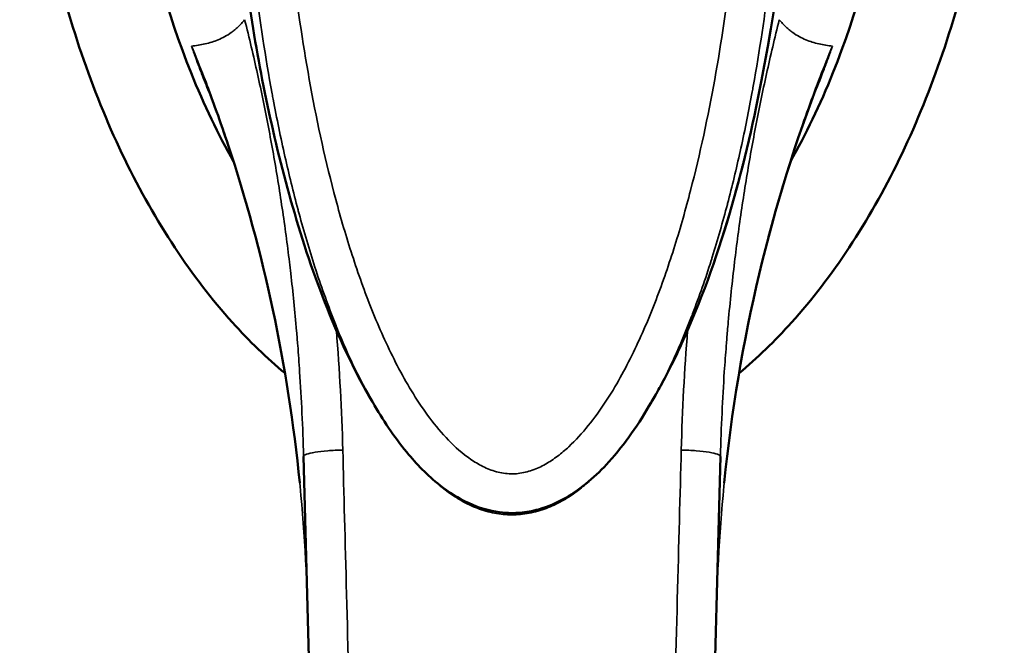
# Model space of a CAD drawing. Header units: inches. Extents: x 1 to 203, y 4 to 128.
# Tile 16 of 66: x 56.01 to 57.99, y 76.12 to 77.38. Entities that reach past the tile are written whole.
import ezdxf

# ---------------------------------------------------------------- set-up
doc = ezdxf.new("R2010")
doc.units = ezdxf.units.IN
doc.header["$LTSCALE"] = 6
doc.header["$MEASUREMENT"] = 0
doc.layers.add('Visible (ANSI)', color=7, linetype='Continuous', lineweight=50)
doc.layers.add('Visible Narrow (ANSI)', color=7, linetype='Continuous', lineweight=35)

msp = doc.modelspace()

# ---------------------------------------------------------------- linework, layer by layer
at = {"layer": 'Visible (ANSI)'}
for p, q in [((56.574, 76.6415), (56.574, 76.6415)), ((57.4229, 76.6415), (57.4229, 76.6415)), ((56.58, 76.4997), (56.6647, 73.2661))]:
    msp.add_line(p, q, dxfattribs=at)
for points, knots in [([(56.3536, 79.2522), (56.2784, 79.1478), (56.148, 78.9024), (56.03, 78.4575), (56.0004, 77.9764), (56.062, 77.5033), (56.2092, 77.0812), (56.3856, 76.8137), (56.5063, 76.697), (56.5428, 76.6665)], [-8.710474, -8.710474, -8.710474, -8.710474, -8.407062, -8.103651, -7.80024, -7.496829, -7.193418, -6.890007, -6.764514, -6.764514, -6.764514, -6.764514]), ([(57.4541, 76.6665), (57.4906, 76.697), (57.6112, 76.8137), (57.7877, 77.0812), (57.9348, 77.5033), (57.9964, 77.9764), (57.9669, 78.4575), (57.8489, 78.9024), (57.7184, 79.1478), (57.6432, 79.2522)], [-5.801857, -5.801857, -5.801857, -5.801857, -5.676363, -5.372952, -5.069541, -4.76613, -4.462719, -4.159308, -3.855897, -3.855897, -3.855897, -3.855897]), ([(56.4396, 77.0916), (56.4088, 77.1457), (56.3802, 77.2052), (56.2588, 77.5074), (56.2075, 77.7951), (56.2134, 78.2699), (56.2355, 78.4813), (56.3536, 78.8794), (56.4162, 78.9923), (56.4438, 79.0406)], [0.89752, 0.89752, 0.89752, 0.89752, 1.132262, 1.132262, 1.993995, 1.993995, 2.509347, 2.509347, 2.945789, 2.945789, 2.945789, 2.945789]), ([(57.553, 79.0406), (57.5807, 78.9923), (57.6433, 78.8794), (57.7613, 78.4813), (57.7835, 78.2699), (57.7894, 77.7951), (57.738, 77.5074), (57.6167, 77.2052), (57.588, 77.1457), (57.5573, 77.0916)], [0.000049, 0.000049, 0.000049, 0.000049, 0.423801, 0.423801, 0.924167, 0.924167, 1.760841, 1.760841, 1.988758, 1.988758, 1.988758, 1.988758]), ([(56.7103, 76.623), (56.6741, 76.686), (56.644, 76.7532), (56.5922, 76.8883), (56.5703, 76.9568), (56.5137, 77.1608), (56.4866, 77.2983), (56.4211, 77.756), (56.4138, 78.081), (56.446, 78.3957)], [0.000601, 0.000601, 0.000601, 0.000601, 0.561125, 0.561125, 1.114937, 1.114937, 2.198239, 2.198239, 4.71739, 4.71739, 4.71739, 4.71739]), ([(57.5508, 78.3957), (57.5892, 78.021), (57.5731, 77.6306), (57.4636, 77.0726), (57.4154, 76.893), (57.3259, 76.6971), (57.312, 76.669), (57.2941, 76.6362), (57.2912, 76.6311), (57.2877, 76.6249), (57.2871, 76.6239), (57.2865, 76.6228), (57.2865, 76.6228), (57.2864, 76.6228), (57.2864, 76.6228), (57.2864, 76.6228), (57.2864, 76.6228), (57.2864, 76.6228)], [0, 0, 0, 0, 2.999517, 2.999517, 4.415056, 4.415056, 4.656374, 4.656374, 4.701597, 4.701597, 4.710869, 4.710869, 4.711014, 4.711014, 4.71105, 4.71105, 4.711061, 4.711061, 4.711061, 4.711061]), ([(56.5723, 76.4466), (56.5487, 76.6827), (56.4998, 76.9113), (56.4136, 77.1701), (56.3975, 77.2149), (56.3804, 77.2591)], [0.68035, 0.68035, 0.68035, 0.68035, 2.62953, 2.62953, 3.044379, 3.044379, 3.044379, 3.044379]), ([(57.278, 76.6081), (57.2535, 76.5657), (57.2257, 76.5247), (57.1675, 76.4607), (57.1387, 76.4352), (57.0891, 76.4067), (57.0708, 76.3986), (57.0395, 76.3898), (57.0268, 76.3875), (57.0086, 76.386), (57.0031, 76.3858), (56.9896, 76.3859), (56.9814, 76.3864), (56.9523, 76.3902), (56.9315, 76.3965), (56.8911, 76.415), (56.8714, 76.4277), (56.8288, 76.4614), (56.8068, 76.4841), (56.7614, 76.5394), (56.7389, 76.5732), (56.7188, 76.6082)], [0, 0, 0, 0, 0.373289, 0.373289, 0.659136, 0.659136, 0.809124, 0.809124, 0.907003, 0.907003, 0.948342, 0.948342, 1.01042, 1.01042, 1.172094, 1.172094, 1.348629, 1.348629, 1.586346, 1.586346, 1.893766, 1.893766, 1.893766, 1.893766]), ([(57.3321, 73.2661), (57.3461, 73.8014), (57.3603, 74.342), (57.3744, 74.8826), (57.3886, 75.4233), (57.4028, 75.964), (57.4168, 76.4997)], [0, 0, 0, 0, 0.5, 0.5, 0.5, 1, 1, 1, 1])]:
    msp.add_open_spline(points, degree=3, knots=knots, dxfattribs=at)
for points in [[(57.6165, 77.2591), (57.519, 77.0074), (57.453, 76.7321), (57.4245, 76.4464)], [(56.7183, 76.609), (56.7157, 76.6136), (56.713, 76.6182), (56.7104, 76.6228)], [(57.2864, 76.6228), (57.2838, 76.6182), (57.2811, 76.6136), (57.2785, 76.609)], [(56.7183, 76.609), (56.7185, 76.6088), (56.7186, 76.6085), (56.7188, 76.6082)], [(57.278, 76.6081), (57.2782, 76.6084), (57.2784, 76.6087), (57.2785, 76.609)]]:
    msp.add_open_spline(points, degree=3, dxfattribs=at)
at = {"layer": 'Visible Narrow (ANSI)'}
for p, q in [((56.6459, 76.7526), (56.6459, 76.7526)), ((57.351, 76.7527), (57.351, 76.7527))]:
    msp.add_line(p, q, dxfattribs=at)
for points, knots in [([(56.4462, 78.3965), (56.4456, 78.3912), (56.4451, 78.3858), (56.4445, 78.3803), (56.4443, 78.3776), (56.444, 78.3748), (56.4437, 78.3721), (56.4436, 78.3708), (56.4435, 78.3694), (56.4434, 78.368), (56.4432, 78.3665), (56.4431, 78.3649), (56.443, 78.3639), (56.4429, 78.3628), (56.4428, 78.3623), (56.4427, 78.3615), (56.4427, 78.3607), (56.4426, 78.3597), (56.4425, 78.3586), (56.4423, 78.3565), (56.4421, 78.3542), (56.4418, 78.3515), (56.4416, 78.3487), (56.4413, 78.3456), (56.441, 78.3423), (56.4409, 78.3406), (56.4407, 78.3389), (56.4406, 78.337), (56.4404, 78.335), (56.4402, 78.3328), (56.4401, 78.3311), (56.4399, 78.3294), (56.4398, 78.3283), (56.4397, 78.3271), (56.4396, 78.3258), (56.4395, 78.3244), (56.4394, 78.3231), (56.4392, 78.3203), (56.4389, 78.3177), (56.4387, 78.315), (56.4383, 78.3096), (56.4379, 78.3042), (56.4375, 78.2987), (56.4366, 78.2876), (56.4358, 78.2763), (56.4351, 78.2655), (56.4344, 78.2546), (56.4338, 78.2443), (56.4332, 78.2336), (56.4325, 78.2229), (56.432, 78.2119), (56.4314, 78.201), (56.4309, 78.19), (56.4304, 78.1791), (56.4299, 78.1677), (56.4295, 78.1563), (56.4291, 78.1445), (56.4287, 78.1337), (56.4284, 78.1229), (56.4281, 78.1131), (56.4279, 78.1029), (56.4276, 78.0927), (56.4274, 78.0821), (56.4273, 78.0714), (56.4269, 78.05), (56.4268, 78.0284), (56.4268, 78.0063), (56.4268, 77.9842), (56.427, 77.9616), (56.4274, 77.9384), (56.4276, 77.9268), (56.4279, 77.9151), (56.4282, 77.9035), (56.4283, 77.8976), (56.4285, 77.8918), (56.4287, 77.8857), (56.4288, 77.8797), (56.429, 77.8734), (56.4292, 77.8678), (56.4294, 77.8623), (56.4296, 77.8576), (56.4298, 77.8526), (56.43, 77.8476), (56.4302, 77.8424), (56.4304, 77.8372), (56.4308, 77.8267), (56.4313, 77.8162), (56.4318, 77.8056), (56.4329, 77.7844), (56.4342, 77.7625), (56.4356, 77.74), (56.4364, 77.7288), (56.4372, 77.7175), (56.438, 77.706), (56.4389, 77.6945), (56.4398, 77.6829), (56.4407, 77.6712), (56.4417, 77.6594), (56.4427, 77.6476), (56.4438, 77.6355), (56.4444, 77.6295), (56.445, 77.6234), (56.4455, 77.6174), (56.4458, 77.6144), (56.4461, 77.6114), (56.4464, 77.6082), (56.4467, 77.6051), (56.4471, 77.6017), (56.4473, 77.599), (56.4476, 77.5964), (56.4478, 77.5945), (56.448, 77.5924), (56.4482, 77.5903), (56.4485, 77.588), (56.4487, 77.5857), (56.4492, 77.581), (56.4497, 77.5765), (56.4502, 77.5718), (56.4512, 77.5625), (56.4522, 77.5527), (56.4534, 77.5427), (56.4545, 77.5327), (56.4558, 77.5224), (56.4571, 77.5118), (56.4584, 77.5012), (56.4598, 77.4902), (56.4612, 77.479), (56.4642, 77.4565), (56.4675, 77.4329), (56.4713, 77.408), (56.4731, 77.3955), (56.4751, 77.3827), (56.4772, 77.3698), (56.4782, 77.3634), (56.4793, 77.3569), (56.4804, 77.3501), (56.4816, 77.3433), (56.4828, 77.3361), (56.4839, 77.3299), (56.4849, 77.3237), (56.4859, 77.3185), (56.4868, 77.313), (56.4878, 77.3076), (56.4888, 77.3019), (56.4899, 77.2962), (56.4919, 77.2849), (56.494, 77.2737), (56.4962, 77.2626), (56.4983, 77.2514), (56.5006, 77.2401), (56.5028, 77.2291), (56.5051, 77.218), (56.5073, 77.2071), (56.5098, 77.1957), (56.5122, 77.1844), (56.5148, 77.1726), (56.5174, 77.1611), (56.52, 77.1496), (56.5226, 77.1384), (56.5252, 77.1273), (56.5279, 77.1162), (56.5306, 77.1051), (56.5333, 77.0943), (56.5346, 77.0889), (56.536, 77.0836), (56.5374, 77.0782), (56.5381, 77.0755), (56.5388, 77.0727), (56.5394, 77.0702), (56.5401, 77.0676), (56.5407, 77.0652), (56.5415, 77.0622), (56.5423, 77.0592), (56.5432, 77.0556), (56.5441, 77.0522), (56.5451, 77.0487), (56.5459, 77.0455), (56.5468, 77.0422), (56.5486, 77.0357), (56.5504, 77.0291), (56.5522, 77.0227), (56.5558, 77.0098), (56.5594, 76.9973), (56.5629, 76.9851), (56.5701, 76.9607), (56.5774, 76.9375), (56.5845, 76.9156), (56.5881, 76.9047), (56.5917, 76.894), (56.5953, 76.8837), (56.5988, 76.8734), (56.6023, 76.8635), (56.6059, 76.8538), (56.6094, 76.844), (56.6129, 76.8346), (56.6163, 76.8256), (56.618, 76.8211), (56.6197, 76.8167), (56.6215, 76.8122), (56.6223, 76.8099), (56.6232, 76.8076), (56.624, 76.8056), (56.6248, 76.8036), (56.6255, 76.8019), (56.6266, 76.7992), (56.6276, 76.7965), (56.6292, 76.7927), (56.6305, 76.7893), (56.6319, 76.7858), (56.6332, 76.7827), (56.6346, 76.7795), (56.6372, 76.7731), (56.6399, 76.7666), (56.6426, 76.7603), (56.648, 76.7476), (56.6534, 76.7354), (56.6588, 76.7236), (56.6642, 76.7117), (56.6697, 76.7002), (56.6752, 76.6891), (56.6807, 76.678), (56.6862, 76.6672), (56.6917, 76.6568), (56.6972, 76.6464), (56.7027, 76.6364), (56.7082, 76.6267), (56.7089, 76.6254), (56.7097, 76.6241), (56.7104, 76.6228)], [0, 0, 0, 0, 0.0039062, 0.0039062, 0.0039062, 0.0058594, 0.0058594, 0.0058594, 0.0068359, 0.0068359, 0.0068359, 0.0078125, 0.0078125, 0.0078125, 0.0087891, 0.0087891, 0.0087891, 0.0097656, 0.0097656, 0.0097656, 0.0117188, 0.0117188, 0.0117188, 0.0136719, 0.0136719, 0.0136719, 0.0146484, 0.0146484, 0.0146484, 0.015625, 0.015625, 0.015625, 0.0166016, 0.0166016, 0.0166016, 0.0175781, 0.0175781, 0.0175781, 0.0195312, 0.0195312, 0.0195312, 0.0234375, 0.0234375, 0.0234375, 0.03125, 0.03125, 0.03125, 0.0390625, 0.0390625, 0.0390625, 0.046875, 0.046875, 0.046875, 0.0546875, 0.0546875, 0.0546875, 0.0625, 0.0625, 0.0625, 0.0703125, 0.0703125, 0.0703125, 0.078125, 0.078125, 0.078125, 0.09375, 0.09375, 0.09375, 0.109375, 0.109375, 0.109375, 0.1171875, 0.1171875, 0.1171875, 0.1210938, 0.1210938, 0.1210938, 0.125, 0.125, 0.125, 0.1289062, 0.1289062, 0.1289062, 0.1328125, 0.1328125, 0.1328125, 0.140625, 0.140625, 0.140625, 0.15625, 0.15625, 0.15625, 0.1640625, 0.1640625, 0.1640625, 0.171875, 0.171875, 0.171875, 0.1796875, 0.1796875, 0.1796875, 0.1835938, 0.1835938, 0.1835938, 0.1855469, 0.1855469, 0.1855469, 0.1875, 0.1875, 0.1875, 0.1894531, 0.1894531, 0.1894531, 0.1914062, 0.1914062, 0.1914062, 0.1953125, 0.1953125, 0.1953125, 0.203125, 0.203125, 0.203125, 0.2109375, 0.2109375, 0.2109375, 0.21875, 0.21875, 0.21875, 0.234375, 0.234375, 0.234375, 0.2421875, 0.2421875, 0.2421875, 0.2460938, 0.2460938, 0.2460938, 0.25, 0.25, 0.25, 0.2539062, 0.2539062, 0.2539062, 0.2578125, 0.2578125, 0.2578125, 0.265625, 0.265625, 0.265625, 0.2734375, 0.2734375, 0.2734375, 0.28125, 0.28125, 0.28125, 0.2890625, 0.2890625, 0.2890625, 0.296875, 0.296875, 0.296875, 0.3046875, 0.3046875, 0.3046875, 0.3085938, 0.3085938, 0.3085938, 0.3105469, 0.3105469, 0.3105469, 0.3125, 0.3125, 0.3125, 0.3144531, 0.3144531, 0.3144531, 0.3164062, 0.3164062, 0.3164062, 0.3203125, 0.3203125, 0.3203125, 0.328125, 0.328125, 0.328125, 0.34375, 0.34375, 0.34375, 0.3515625, 0.3515625, 0.3515625, 0.359375, 0.359375, 0.359375, 0.3671875, 0.3671875, 0.3671875, 0.3710938, 0.3710938, 0.3710938, 0.3730469, 0.3730469, 0.3730469, 0.375, 0.375, 0.375, 0.3769531, 0.3769531, 0.3769531, 0.3789062, 0.3789062, 0.3789062, 0.3828125, 0.3828125, 0.3828125, 0.390625, 0.390625, 0.390625, 0.3984375, 0.3984375, 0.3984375, 0.40625, 0.40625, 0.40625, 0.4140625, 0.4140625, 0.4140625, 0.4151176, 0.4151176, 0.4151176, 0.4151176]), ([(57.2864, 76.6228), (57.2876, 76.6248), (57.2887, 76.6269), (57.2899, 76.6289), (57.2928, 76.6341), (57.2957, 76.6393), (57.2984, 76.6443), (57.3012, 76.6493), (57.3037, 76.6541), (57.3063, 76.659), (57.3115, 76.6689), (57.3168, 76.6792), (57.3222, 76.6902), (57.3249, 76.6957), (57.3276, 76.7014), (57.3301, 76.7067), (57.3326, 76.7119), (57.3348, 76.7166), (57.337, 76.7215), (57.3415, 76.7312), (57.346, 76.7414), (57.3506, 76.7518), (57.3551, 76.7622), (57.3596, 76.7729), (57.3641, 76.784), (57.3664, 76.7896), (57.3687, 76.7952), (57.3709, 76.8009), (57.372, 76.8037), (57.3731, 76.8065), (57.3743, 76.8095), (57.3755, 76.8125), (57.3767, 76.8157), (57.3777, 76.8182), (57.3786, 76.8207), (57.3793, 76.8225), (57.3801, 76.8245), (57.3809, 76.8266), (57.3817, 76.8288), (57.3826, 76.831), (57.3842, 76.8355), (57.3859, 76.8398), (57.3875, 76.8443), (57.3908, 76.8532), (57.3942, 76.8626), (57.3975, 76.8722), (57.4043, 76.8914), (57.4111, 76.9118), (57.418, 76.9334), (57.4215, 76.9443), (57.425, 76.9554), (57.4284, 76.9669), (57.4319, 76.9783), (57.4354, 76.9901), (57.4389, 77.0022), (57.4423, 77.0143), (57.4458, 77.0266), (57.4493, 77.0395), (57.451, 77.0459), (57.4527, 77.0524), (57.4544, 77.0588), (57.4553, 77.062), (57.4561, 77.0652), (57.457, 77.0687), (57.4579, 77.0721), (57.4589, 77.0759), (57.4596, 77.0786), (57.4603, 77.0814), (57.4607, 77.0832), (57.4613, 77.0853), (57.4618, 77.0874), (57.4624, 77.0898), (57.463, 77.0922), (57.4642, 77.097), (57.4654, 77.1017), (57.4666, 77.1066), (57.469, 77.1163), (57.4715, 77.1267), (57.474, 77.1377), (57.4766, 77.1486), (57.4792, 77.1602), (57.4819, 77.172), (57.4832, 77.178), (57.4845, 77.184), (57.4859, 77.1904), (57.4873, 77.1969), (57.4887, 77.2037), (57.49, 77.2097), (57.4912, 77.2156), (57.4923, 77.2207), (57.4934, 77.226), (57.4945, 77.2313), (57.4956, 77.2368), (57.4967, 77.2424), (57.4989, 77.2534), (57.501, 77.2642), (57.503, 77.2752), (57.5051, 77.2862), (57.5072, 77.2973), (57.5091, 77.3081), (57.5111, 77.319), (57.5129, 77.3295), (57.5149, 77.3411), (57.5168, 77.3528), (57.5189, 77.3656), (57.5209, 77.3778), (57.5228, 77.3901), (57.5247, 77.4018), (57.5264, 77.4135), (57.5299, 77.4368), (57.533, 77.4597), (57.5359, 77.4818), (57.5388, 77.5039), (57.5414, 77.5252), (57.5438, 77.5457), (57.5449, 77.556), (57.546, 77.566), (57.5471, 77.5761), (57.5476, 77.5811), (57.5482, 77.5861), (57.5487, 77.5908), (57.5491, 77.5955), (57.5496, 77.5999), (57.5501, 77.6053), (57.5506, 77.6107), (57.5513, 77.6172), (57.5519, 77.6234), (57.5524, 77.6295), (57.553, 77.6354), (57.5535, 77.6412), (57.5546, 77.653), (57.5556, 77.6648), (57.5565, 77.6764), (57.5584, 77.6997), (57.56, 77.7223), (57.5615, 77.7445), (57.5629, 77.7666), (57.5641, 77.7883), (57.5652, 77.8093), (57.5657, 77.8198), (57.5661, 77.8302), (57.5666, 77.8405), (57.5668, 77.8457), (57.567, 77.8509), (57.5672, 77.8558), (57.5673, 77.8607), (57.5675, 77.8654), (57.5677, 77.8709), (57.5679, 77.8763), (57.5681, 77.8826), (57.5683, 77.8887), (57.5684, 77.8947), (57.5686, 77.9005), (57.5687, 77.9063), (57.569, 77.9179), (57.5693, 77.9295), (57.5695, 77.941), (57.5698, 77.964), (57.57, 77.9865), (57.57, 78.0085), (57.57, 78.0305), (57.5699, 78.052), (57.5695, 78.0732), (57.5693, 78.0838), (57.5691, 78.0944), (57.5689, 78.1045), (57.5687, 78.1147), (57.5684, 78.1244), (57.568, 78.1351), (57.5677, 78.1459), (57.5673, 78.1576), (57.5668, 78.169), (57.5664, 78.1803), (57.5659, 78.1912), (57.5653, 78.2021), (57.5648, 78.213), (57.5642, 78.2239), (57.5636, 78.2345), (57.563, 78.2451), (57.5624, 78.2554), (57.5616, 78.2662), (57.5609, 78.277), (57.5601, 78.2883), (57.5593, 78.2992), (57.5585, 78.3101), (57.5576, 78.3207), (57.5567, 78.3315), (57.5549, 78.353), (57.5528, 78.3754), (57.5506, 78.3965)], [0.5766006, 0.5766006, 0.5766006, 0.5766006, 0.578125, 0.578125, 0.578125, 0.5820312, 0.5820312, 0.5820312, 0.5859375, 0.5859375, 0.5859375, 0.59375, 0.59375, 0.59375, 0.5976562, 0.5976562, 0.5976562, 0.6015625, 0.6015625, 0.6015625, 0.609375, 0.609375, 0.609375, 0.6171875, 0.6171875, 0.6171875, 0.6210938, 0.6210938, 0.6210938, 0.6230469, 0.6230469, 0.6230469, 0.625, 0.625, 0.625, 0.6269531, 0.6269531, 0.6269531, 0.6289062, 0.6289062, 0.6289062, 0.6328125, 0.6328125, 0.6328125, 0.640625, 0.640625, 0.640625, 0.65625, 0.65625, 0.65625, 0.6640625, 0.6640625, 0.6640625, 0.671875, 0.671875, 0.671875, 0.6796875, 0.6796875, 0.6796875, 0.6835938, 0.6835938, 0.6835938, 0.6855469, 0.6855469, 0.6855469, 0.6875, 0.6875, 0.6875, 0.6894531, 0.6894531, 0.6894531, 0.6914062, 0.6914062, 0.6914062, 0.6953125, 0.6953125, 0.6953125, 0.703125, 0.703125, 0.703125, 0.7109375, 0.7109375, 0.7109375, 0.7148438, 0.7148438, 0.7148438, 0.71875, 0.71875, 0.71875, 0.7226562, 0.7226562, 0.7226562, 0.7265625, 0.7265625, 0.7265625, 0.734375, 0.734375, 0.734375, 0.7421875, 0.7421875, 0.7421875, 0.75, 0.75, 0.75, 0.7578125, 0.7578125, 0.7578125, 0.765625, 0.765625, 0.765625, 0.78125, 0.78125, 0.78125, 0.796875, 0.796875, 0.796875, 0.8046875, 0.8046875, 0.8046875, 0.8085938, 0.8085938, 0.8085938, 0.8125, 0.8125, 0.8125, 0.8164062, 0.8164062, 0.8164062, 0.8203125, 0.8203125, 0.8203125, 0.828125, 0.828125, 0.828125, 0.84375, 0.84375, 0.84375, 0.859375, 0.859375, 0.859375, 0.8671875, 0.8671875, 0.8671875, 0.8710938, 0.8710938, 0.8710938, 0.875, 0.875, 0.875, 0.8789062, 0.8789062, 0.8789062, 0.8828125, 0.8828125, 0.8828125, 0.890625, 0.890625, 0.890625, 0.90625, 0.90625, 0.90625, 0.921875, 0.921875, 0.921875, 0.9296875, 0.9296875, 0.9296875, 0.9375, 0.9375, 0.9375, 0.9453125, 0.9453125, 0.9453125, 0.953125, 0.953125, 0.953125, 0.9609375, 0.9609375, 0.9609375, 0.96875, 0.96875, 0.96875, 0.9765625, 0.9765625, 0.9765625, 0.984375, 0.984375, 0.984375, 1, 1, 1, 1]), ([(56.4471, 78.1459), (56.447, 78.1435), (56.447, 78.1412), (56.447, 78.1388), (56.4468, 78.129), (56.4467, 78.1191), (56.4466, 78.1093), (56.4464, 78.0897), (56.4463, 78.0701), (56.4463, 78.0504), (56.4464, 78.0112), (56.4469, 77.972), (56.4478, 77.9327), (56.448, 77.9262), (56.4481, 77.9197), (56.4483, 77.9132), (56.4503, 77.8411), (56.4538, 77.7693), (56.4588, 77.6976), (56.4592, 77.692), (56.4596, 77.6864), (56.46, 77.6809), (56.4654, 77.6081), (56.4724, 77.5354), (56.4813, 77.4626), (56.4818, 77.458), (56.4824, 77.4534), (56.483, 77.4487), (56.4922, 77.375), (56.5034, 77.3013), (56.5169, 77.2279), (56.5176, 77.2243), (56.5183, 77.2206), (56.519, 77.2169), (56.5262, 77.1783), (56.5341, 77.1399), (56.5427, 77.1015), (56.5508, 77.0658), (56.5595, 77.0303), (56.569, 76.9948), (56.5697, 76.9921), (56.5704, 76.9893), (56.5712, 76.9866), (56.5809, 76.9507), (56.5914, 76.9149), (56.6029, 76.8793), (56.6037, 76.877), (56.6044, 76.8748), (56.6052, 76.8725), (56.617, 76.8364), (56.6299, 76.8004), (56.6441, 76.7648), (56.6448, 76.763), (56.6455, 76.7612), (56.6463, 76.7594), (56.6608, 76.7234), (56.6767, 76.6877), (56.6948, 76.6524), (56.6955, 76.6511), (56.6962, 76.6497), (56.6969, 76.6484), (56.7037, 76.6352), (56.7108, 76.6221), (56.7183, 76.609)], [0.0000003, 0.0000003, 0.0000003, 0.0000003, 0.0019141, 0.0019141, 0.0019141, 0.0098229, 0.0098229, 0.0098229, 0.0256457, 0.0256457, 0.0256457, 0.0572664, 0.0572664, 0.0572664, 0.0625, 0.0625, 0.0625, 0.120503, 0.120503, 0.120503, 0.125, 0.125, 0.125, 0.1837556, 0.1837556, 0.1837556, 0.1875, 0.1875, 0.1875, 0.2470046, 0.2470046, 0.2470046, 0.25, 0.25, 0.25, 0.28125, 0.28125, 0.28125, 0.3102524, 0.3102524, 0.3102524, 0.3125, 0.3125, 0.3125, 0.3418781, 0.3418781, 0.3418781, 0.34375, 0.34375, 0.34375, 0.3735018, 0.3735018, 0.3735018, 0.375, 0.375, 0.375, 0.405127, 0.405127, 0.405127, 0.40625, 0.40625, 0.40625, 0.4175067, 0.4175067, 0.4175067, 0.4175067]), ([(57.471, 78.1446), (57.4711, 78.1423), (57.4711, 78.14), (57.4713, 78.1281), (57.4714, 78.1185), (57.4717, 78.0899), (57.4718, 78.0707), (57.4717, 78.0134), (57.4713, 77.9751), (57.4686, 77.8606), (57.4652, 77.7845), (57.4547, 77.6327), (57.4478, 77.5571), (57.4298, 77.4064), (57.4188, 77.3313), (57.3919, 77.1818), (57.376, 77.1074), (57.3472, 76.9965), (57.3368, 76.9596), (57.3138, 76.8862), (57.3013, 76.8498), (57.2738, 76.7782), (57.2588, 76.743), (57.2254, 76.6742), (57.207, 76.6406), (57.1751, 76.5922), (57.1637, 76.5763), (57.1394, 76.5463), (57.1264, 76.532), (57.1051, 76.5123), (57.0977, 76.5059), (57.0821, 76.4942), (57.0741, 76.4888), (57.0572, 76.4792), (57.0484, 76.4751), (57.0299, 76.4686), (57.0205, 76.4663), (57.006, 76.4647), (57.0011, 76.4645), (56.9913, 76.4647), (56.9864, 76.4651), (56.9767, 76.4665), (56.9719, 76.4676), (56.9624, 76.4701), (56.9578, 76.4717), (56.9442, 76.477), (56.9355, 76.4814), (56.9187, 76.4914), (56.9107, 76.497), (56.8879, 76.5149), (56.8741, 76.5284), (56.848, 76.5573), (56.836, 76.5726), (56.8134, 76.6043), (56.8029, 76.6207), (56.783, 76.6541), (56.7737, 76.6711), (56.7473, 76.7227), (56.7315, 76.7581), (56.7027, 76.83), (56.6897, 76.8667), (56.6657, 76.9404), (56.6548, 76.9776), (56.6247, 77.0901), (56.6081, 77.1659), (56.5801, 77.3184), (56.5686, 77.3953), (56.5499, 77.549), (56.5426, 77.626), (56.5318, 77.7801), (56.5283, 77.8573), (56.5256, 77.9732), (56.5251, 78.0118), (56.525, 78.0699), (56.5251, 78.0892), (56.5254, 78.1182), (56.5255, 78.1279), (56.5257, 78.1399), (56.5258, 78.1422), (56.5258, 78.1446)], [0, 0, 0, 0, 0.0019, 0.0019, 0.009806, 0.009806, 0.025619, 0.025619, 0.057244, 0.057244, 0.120495, 0.120495, 0.183746, 0.183746, 0.246997, 0.246997, 0.310248, 0.310248, 0.341873, 0.341873, 0.373498, 0.373498, 0.405124, 0.405124, 0.436749, 0.436749, 0.452562, 0.452562, 0.468375, 0.468375, 0.476281, 0.476281, 0.484187, 0.484187, 0.492094, 0.492094, 0.5, 0.5, 0.503953, 0.503953, 0.507906, 0.507906, 0.511859, 0.511859, 0.515813, 0.515813, 0.523719, 0.523719, 0.531625, 0.531625, 0.547438, 0.547438, 0.563251, 0.563251, 0.579063, 0.579063, 0.594876, 0.594876, 0.626502, 0.626502, 0.658127, 0.658127, 0.689752, 0.689752, 0.753003, 0.753003, 0.816254, 0.816254, 0.879505, 0.879505, 0.942756, 0.942756, 0.974381, 0.974381, 0.990194, 0.990194, 0.9981, 0.9981, 1, 1, 1, 1]), ([(57.2785, 76.609), (57.2799, 76.6114), (57.2812, 76.6137), (57.2825, 76.6161), (57.2927, 76.634), (57.3021, 76.6521), (57.311, 76.6703), (57.3116, 76.6716), (57.3122, 76.6729), (57.3129, 76.6742), (57.3299, 76.7093), (57.345, 76.7447), (57.3589, 76.7804), (57.3596, 76.7822), (57.3602, 76.784), (57.3609, 76.7858), (57.3745, 76.8211), (57.3868, 76.8568), (57.3981, 76.8926), (57.3989, 76.8949), (57.3996, 76.8971), (57.4003, 76.8994), (57.4113, 76.9348), (57.4214, 76.9702), (57.4307, 77.0056), (57.4314, 77.0083), (57.4321, 77.011), (57.4328, 77.0137), (57.4419, 77.0487), (57.4502, 77.0836), (57.4579, 77.1186), (57.4662, 77.1563), (57.4737, 77.194), (57.4806, 77.2318), (57.4813, 77.2354), (57.4819, 77.239), (57.4826, 77.2427), (57.4955, 77.3146), (57.5062, 77.3866), (57.5151, 77.4588), (57.5156, 77.4633), (57.5162, 77.4679), (57.5167, 77.4724), (57.5253, 77.5437), (57.532, 77.6152), (57.5372, 77.6868), (57.5376, 77.6922), (57.538, 77.6977), (57.5384, 77.7032), (57.5433, 77.7739), (57.5467, 77.8447), (57.5486, 77.9159), (57.5487, 77.9223), (57.5489, 77.9287), (57.5491, 77.9351), (57.55, 77.974), (57.5504, 78.0128), (57.5505, 78.0515), (57.5505, 78.071), (57.5504, 78.0904), (57.5502, 78.1098), (57.5501, 78.1195), (57.55, 78.1292), (57.5499, 78.1389), (57.5498, 78.1412), (57.5498, 78.1436), (57.5497, 78.1459)], [0.5760809, 0.5760809, 0.5760809, 0.5760809, 0.578125, 0.578125, 0.578125, 0.59375, 0.59375, 0.59375, 0.5948738, 0.5948738, 0.5948738, 0.625, 0.625, 0.625, 0.6264969, 0.6264969, 0.6264969, 0.65625, 0.65625, 0.65625, 0.6581247, 0.6581247, 0.6581247, 0.6875, 0.6875, 0.6875, 0.6897461, 0.6897461, 0.6897461, 0.71875, 0.71875, 0.71875, 0.75, 0.75, 0.75, 0.7529961, 0.7529961, 0.7529961, 0.8125, 0.8125, 0.8125, 0.8162445, 0.8162445, 0.8162445, 0.875, 0.875, 0.875, 0.8794971, 0.8794971, 0.8794971, 0.9375, 0.9375, 0.9375, 0.9427334, 0.9427334, 0.9427334, 0.9743539, 0.9743539, 0.9743539, 0.990177, 0.990177, 0.990177, 0.9980859, 0.9980859, 0.9980859, 0.9999997, 0.9999997, 0.9999997, 0.9999997]), ([(56.4618, 77.3765), (56.4597, 77.3737), (56.4576, 77.3712), (56.4555, 77.3689), (56.4532, 77.3663), (56.4509, 77.364), (56.4487, 77.3619), (56.4485, 77.3617), (56.4483, 77.3616), (56.4482, 77.3614), (56.4461, 77.3595), (56.444, 77.3577), (56.442, 77.356), (56.4397, 77.3541), (56.4375, 77.3525), (56.4353, 77.3509), (56.4352, 77.3508), (56.4351, 77.3507), (56.435, 77.3507), (56.4307, 77.3476), (56.4264, 77.3449), (56.4221, 77.3426), (56.4221, 77.3425), (56.422, 77.3425), (56.422, 77.3425), (56.4176, 77.3401), (56.4132, 77.338), (56.4088, 77.3362), (56.4001, 77.3326), (56.3912, 77.3299), (56.3822, 77.3279), (56.3821, 77.3279), (56.382, 77.3278), (56.3819, 77.3278), (56.3731, 77.3258), (56.3642, 77.3244), (56.3552, 77.3235)], [0, 0, 0, 0, 0.0571966, 0.0571966, 0.0571966, 0.1204856, 0.1204856, 0.1204856, 0.125, 0.125, 0.125, 0.1838239, 0.1838239, 0.1838239, 0.2470035, 0.2470035, 0.2470035, 0.25, 0.25, 0.25, 0.3735008, 0.3735008, 0.3735008, 0.375, 0.375, 0.375, 0.5, 0.5, 0.5, 0.75, 0.75, 0.75, 0.7530011, 0.7530011, 0.7530011, 1, 1, 1, 1]), ([(56.58, 76.4997), (56.5785, 76.5591), (56.5758, 76.6154), (56.5722, 76.6695), (56.5716, 76.6785), (56.571, 76.6875), (56.5704, 76.6962), (56.5697, 76.7049), (56.5691, 76.7133), (56.5684, 76.7225), (56.5676, 76.7316), (56.5668, 76.7416), (56.566, 76.7512), (56.5625, 76.7912), (56.5587, 76.8292), (56.5544, 76.8668), (56.5535, 76.8745), (56.5526, 76.8822), (56.5517, 76.8897), (56.5495, 76.9075), (56.5473, 76.9249), (56.5449, 76.9429), (56.5425, 76.9609), (56.5399, 76.9797), (56.5371, 76.9981), (56.5344, 77.0165), (56.5316, 77.0347), (56.5286, 77.0528), (56.5228, 77.0891), (56.5164, 77.1252), (56.5095, 77.1609), (56.5027, 77.1966), (56.4954, 77.2319), (56.4875, 77.2678), (56.4796, 77.3036), (56.471, 77.3399), (56.4618, 77.3765)], [0, 0, 0, 0, 0.1875, 0.1875, 0.1875, 0.21875, 0.21875, 0.21875, 0.25, 0.25, 0.25, 0.28125, 0.28125, 0.28125, 0.41081, 0.41081, 0.41081, 0.4375, 0.4375, 0.4375, 0.5, 0.5, 0.5, 0.5625, 0.5625, 0.5625, 0.625, 0.625, 0.625, 0.75, 0.75, 0.75, 0.875, 0.875, 0.875, 1, 1, 1, 1]), ([(57.535, 77.3765), (57.5258, 77.3399), (57.5172, 77.3036), (57.5093, 77.2678), (57.5014, 77.2319), (57.4941, 77.1966), (57.4873, 77.1609), (57.4805, 77.1252), (57.4741, 77.0891), (57.4682, 77.0528), (57.4653, 77.0347), (57.4624, 77.0165), (57.4597, 76.9981), (57.457, 76.9797), (57.4543, 76.9609), (57.4519, 76.9429), (57.4495, 76.9249), (57.4473, 76.9075), (57.4452, 76.8897), (57.4405, 76.8509), (57.4362, 76.8103), (57.4324, 76.7691), (57.4319, 76.7632), (57.4314, 76.7573), (57.4309, 76.7512), (57.43, 76.7416), (57.4292, 76.7316), (57.4285, 76.7225), (57.4278, 76.7133), (57.4271, 76.7049), (57.4265, 76.6962), (57.4259, 76.6875), (57.4252, 76.6785), (57.4246, 76.6695), (57.421, 76.6154), (57.4184, 76.5591), (57.4168, 76.4997)], [0, 0, 0, 0, 0.125, 0.125, 0.125, 0.25, 0.25, 0.25, 0.375, 0.375, 0.375, 0.4375, 0.4375, 0.4375, 0.5, 0.5, 0.5, 0.5625, 0.5625, 0.5625, 0.699136, 0.699136, 0.699136, 0.71875, 0.71875, 0.71875, 0.75, 0.75, 0.75, 0.78125, 0.78125, 0.78125, 0.8125, 0.8125, 0.8125, 1, 1, 1, 1]), ([(57.6417, 77.3235), (57.6327, 77.3244), (57.6238, 77.3258), (57.6149, 77.3278), (57.6148, 77.3278), (57.6147, 77.3279), (57.6146, 77.3279), (57.6056, 77.3299), (57.5968, 77.3326), (57.588, 77.3362), (57.5836, 77.338), (57.5792, 77.3401), (57.5749, 77.3425), (57.5748, 77.3425), (57.5748, 77.3425), (57.5747, 77.3426), (57.5704, 77.3449), (57.5661, 77.3476), (57.5618, 77.3507), (57.5617, 77.3507), (57.5616, 77.3508), (57.5615, 77.3509), (57.5593, 77.3525), (57.5571, 77.3541), (57.5549, 77.356), (57.5528, 77.3577), (57.5507, 77.3595), (57.5487, 77.3614), (57.5485, 77.3616), (57.5483, 77.3617), (57.5482, 77.3619), (57.5459, 77.364), (57.5437, 77.3663), (57.5414, 77.3689), (57.5393, 77.3712), (57.5372, 77.3737), (57.535, 77.3765)], [0, 0, 0, 0, 0.2469989, 0.2469989, 0.2469989, 0.25, 0.25, 0.25, 0.4999988, 0.4999988, 0.4999988, 0.625, 0.625, 0.625, 0.6264992, 0.6264992, 0.6264992, 0.75, 0.75, 0.75, 0.7529965, 0.7529965, 0.7529965, 0.8161761, 0.8161761, 0.8161761, 0.875, 0.875, 0.875, 0.8795144, 0.8795144, 0.8795144, 0.9428034, 0.9428034, 0.9428034, 1, 1, 1, 1]), ([(56.588, 76.1971), (56.5827, 76.399), (56.5602, 76.5936), (56.5212, 76.7816), (56.521, 76.7828), (56.5207, 76.7839), (56.5205, 76.785), (56.5011, 76.8779), (56.4777, 76.9691), (56.4503, 77.0586), (56.4498, 77.0603), (56.4492, 77.0619), (56.4487, 77.0635), (56.4347, 77.1091), (56.4196, 77.1543), (56.4035, 77.1987), (56.3882, 77.2409), (56.3721, 77.2825), (56.3552, 77.3235)], [0, 0, 0, 0, 0.5, 0.5, 0.5, 0.502999, 0.502999, 0.502999, 0.75, 0.75, 0.75, 0.7545042, 0.7545042, 0.7545042, 0.8802789, 0.8802789, 0.8802789, 1, 1, 1, 1]), ([(56.3552, 77.3235), (56.3625, 77.3049), (56.3694, 77.2873), (56.3758, 77.2708), (56.3774, 77.2668), (56.3789, 77.2629), (56.3804, 77.2591)], [0.00000001, 0.00000001, 0.00000001, 0.00000001, 0.0625, 0.0625, 0.0625, 0.07742065, 0.07742065, 0.07742065, 0.07742065]), ([(56.3552, 77.3235), (56.3579, 77.3157), (56.3606, 77.3079), (56.3635, 77.3002), (56.3639, 77.2988), (56.3644, 77.2974), (56.365, 77.296), (56.3673, 77.2897), (56.3696, 77.2834), (56.372, 77.2771), (56.373, 77.2743), (56.3741, 77.2715), (56.3752, 77.2687), (56.3799, 77.2563), (56.3849, 77.2439), (56.3899, 77.2315), (56.3923, 77.2259), (56.3946, 77.2202), (56.397, 77.2146), (56.3975, 77.2135), (56.3979, 77.2124), (56.3984, 77.2113)], [0, 0, 0, 0, 0.0628191, 0.0628191, 0.0628191, 0.0739971, 0.0739971, 0.0739971, 0.1253957, 0.1253957, 0.1253957, 0.1479943, 0.1479943, 0.1479943, 0.2495589, 0.2495589, 0.2495589, 0.2959885, 0.2959885, 0.2959885, 0.3051792, 0.3051792, 0.3051792, 0.3051792]), ([(57.6417, 77.3235), (57.6247, 77.2826), (57.6086, 77.241), (57.5934, 77.1988), (57.5773, 77.1545), (57.5622, 77.1093), (57.5482, 77.0637), (57.5477, 77.0621), (57.5471, 77.0604), (57.5466, 77.0588), (57.5192, 76.9693), (57.4958, 76.878), (57.4764, 76.7851), (57.4761, 76.784), (57.4759, 76.7829), (57.4757, 76.7817), (57.4366, 76.5936), (57.4142, 76.399), (57.4089, 76.1971)], [0, 0, 0, 0, 0.1197092, 0.1197092, 0.1197092, 0.2454941, 0.2454941, 0.2454941, 0.25, 0.25, 0.25, 0.4970014, 0.4970014, 0.4970014, 0.5, 0.5, 0.5, 1, 1, 1, 1]), ([(57.5984, 77.2113), (57.6004, 77.2159), (57.6024, 77.2206), (57.6043, 77.2253), (57.6052, 77.2274), (57.6061, 77.2294), (57.6069, 77.2315), (57.6131, 77.2466), (57.6191, 77.2617), (57.6248, 77.2771), (57.6277, 77.2847), (57.6306, 77.2924), (57.6334, 77.3002), (57.6362, 77.3079), (57.639, 77.3157), (57.6417, 77.3235)], [0.8463391, 0.8463391, 0.8463391, 0.8463391, 0.8659586, 0.8659586, 0.8659586, 0.8745904, 0.8745904, 0.8745904, 0.9373119, 0.9373119, 0.9373119, 0.9686924, 0.9686924, 0.9686924, 1, 1, 1, 1]), ([(57.6165, 77.2591), (57.618, 77.263), (57.6195, 77.2669), (57.6211, 77.2709), (57.6275, 77.2874), (57.6343, 77.305), (57.6417, 77.3235)], [0.92233328, 0.92233328, 0.92233328, 0.92233328, 0.9375, 0.9375, 0.9375, 0.99999999, 0.99999999, 0.99999999, 0.99999999]), ([(56.6588, 76.5124), (56.6484, 76.5121), (56.6381, 76.5116), (56.6286, 76.5108), (56.619, 76.51), (56.6103, 76.509), (56.603, 76.5078), (56.5957, 76.5066), (56.5899, 76.5053), (56.586, 76.5039), (56.582, 76.5025), (56.58, 76.5011), (56.58, 76.4997)], [0, 0, 0, 0, 0.25, 0.25, 0.25, 0.5, 0.5, 0.5, 0.75, 0.75, 0.75, 1, 1, 1, 1]), ([(56.6588, 76.5124), (56.6632, 76.3413), (56.6688, 76.126), (56.6756, 75.866), (56.6796, 75.7119), (56.684, 75.5421), (56.6888, 75.3567), (56.6919, 75.2365), (56.6952, 75.1099), (56.6987, 74.9767), (56.6989, 74.9687), (56.6991, 74.9606), (56.6993, 74.9526), (56.6999, 74.93), (56.7005, 74.9071), (56.7011, 74.8845), (56.7023, 74.8393), (56.7034, 74.7952), (56.7046, 74.7517), (56.7057, 74.7081), (56.7068, 74.6652), (56.7079, 74.623), (56.7101, 74.5385), (56.7122, 74.4569), (56.7143, 74.378), (56.7163, 74.2991), (56.7183, 74.2229), (56.7202, 74.1496), (56.7221, 74.0762), (56.724, 74.0057), (56.7257, 73.9379), (56.7292, 73.8023), (56.7325, 73.6778), (56.7354, 73.5643), (56.7384, 73.4509), (56.7411, 73.3485), (56.7434, 73.2571)], [0, 0, 0, 0, 0.242188, 0.242188, 0.242188, 0.38578, 0.38578, 0.38578, 0.478793, 0.478793, 0.478793, 0.484375, 0.484375, 0.484375, 0.5, 0.5, 0.5, 0.53125, 0.53125, 0.53125, 0.5625, 0.5625, 0.5625, 0.625, 0.625, 0.625, 0.6875, 0.6875, 0.6875, 0.75, 0.75, 0.75, 0.875, 0.875, 0.875, 1, 1, 1, 1]), ([(57.2534, 73.2571), (57.2558, 73.3485), (57.2611, 73.5532), (57.2692, 73.8645), (57.2766, 74.1468), (57.2825, 74.3752), (57.2878, 74.5793), (57.2923, 74.7511), (57.2951, 74.8613), (57.2975, 74.9529), (57.2998, 75.042), (57.3038, 75.1945), (57.3092, 75.4011), (57.3152, 75.6313), (57.3225, 75.9145), (57.3306, 76.2239), (57.3358, 76.4241), (57.3381, 76.5124)], [0, 0, 0, 0, 0.125, 0.25, 0.3125, 0.375, 0.4375, 0.46875, 0.5, 0.515625, 0.53125, 0.5625, 0.625, 0.6875, 0.75, 0.875, 1, 1, 1, 1]), ([(57.4168, 76.4997), (57.4167, 76.5011), (57.4146, 76.5025), (57.4107, 76.5039), (57.4069, 76.5053), (57.4013, 76.5066), (57.3941, 76.5078), (57.3868, 76.509), (57.3779, 76.51), (57.3682, 76.5108), (57.3587, 76.5116), (57.3484, 76.5121), (57.3381, 76.5124)], [0, 0, 0, 0, 0.25, 0.25, 0.25, 0.497, 0.497, 0.497, 0.75, 0.75, 0.75, 1, 1, 1, 1]), ([(57.1685, 76.4636), (57.1634, 76.4587), (57.1583, 76.4539), (57.1531, 76.4493), (57.149, 76.4456), (57.1448, 76.4421), (57.1408, 76.4388), (57.1368, 76.4356), (57.133, 76.4326), (57.1284, 76.4292), (57.1238, 76.4258), (57.1184, 76.4221), (57.1132, 76.4187), (57.108, 76.4153), (57.1029, 76.4123), (57.0979, 76.4095), (57.0878, 76.4039), (57.0779, 76.3992), (57.067, 76.3951), (57.0561, 76.391), (57.0442, 76.3876), (57.0326, 76.3854), (57.0209, 76.3832), (57.0094, 76.3822), (56.998, 76.3822), (56.9865, 76.3822), (56.9751, 76.3833), (56.9635, 76.3856), (56.9518, 76.3878), (56.94, 76.3913), (56.9291, 76.3954), (56.9182, 76.3995), (56.9083, 76.4043), (56.8982, 76.4099), (56.8932, 76.4128), (56.8882, 76.4158), (56.8829, 76.4192), (56.8777, 76.4226), (56.8723, 76.4264), (56.8677, 76.4297), (56.8631, 76.4331), (56.8593, 76.4361), (56.8554, 76.4394), (56.8514, 76.4426), (56.8472, 76.4462), (56.8431, 76.4498), (56.8385, 76.4539), (56.834, 76.4581), (56.8296, 76.4625)], [0.3241699, 0.3241699, 0.3241699, 0.3241699, 0.34375, 0.34375, 0.34375, 0.359375, 0.359375, 0.359375, 0.375, 0.375, 0.375, 0.390625, 0.390625, 0.390625, 0.40625, 0.40625, 0.40625, 0.4375, 0.4375, 0.4375, 0.46875, 0.46875, 0.46875, 0.5, 0.5, 0.5, 0.53125, 0.53125, 0.53125, 0.5625, 0.5625, 0.5625, 0.59375, 0.59375, 0.59375, 0.609375, 0.609375, 0.609375, 0.625, 0.625, 0.625, 0.640625, 0.640625, 0.640625, 0.65625, 0.65625, 0.65625, 0.6735485, 0.6735485, 0.6735485, 0.6735485])]:
    msp.add_open_spline(points, degree=3, knots=knots, dxfattribs=at)
for points in [[(56.6459, 76.7525), (56.6524, 76.673), (56.6567, 76.593), (56.6588, 76.5124)], [(57.3381, 76.5124), (57.3402, 76.593), (57.3445, 76.6731), (57.351, 76.7526)]]:
    msp.add_open_spline(points, degree=3, dxfattribs=at)

doc.saveas('drawing.dxf')
